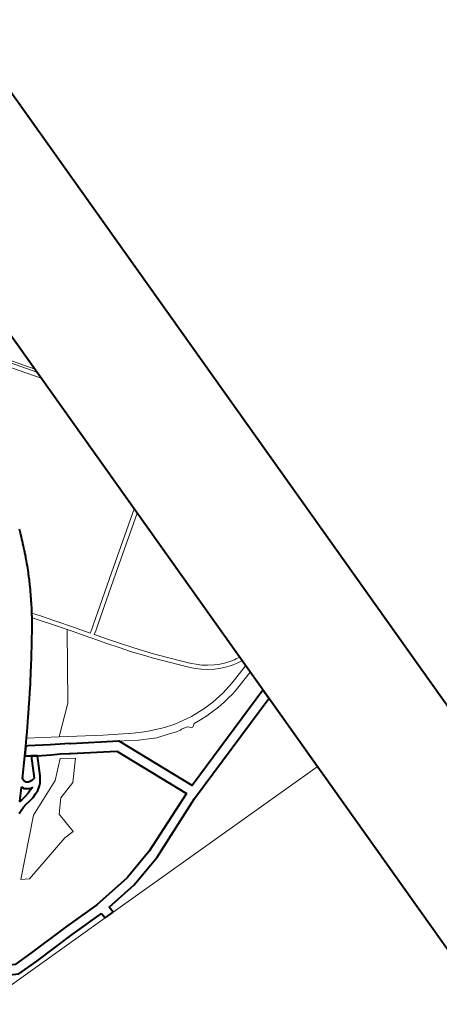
# Model space of a CAD drawing. Header units: metres. Extents: x 148316 to 148653, y 486436 to 486744.
# Tile 85 of 87: x 148568 to 148574, y 486714 to 486728. Entities that reach past the tile are written whole.
import ezdxf

# ---------------------------------------------------------------- set-up
doc = ezdxf.new("R2010")
doc.units = ezdxf.units.M
doc.header["$MEASUREMENT"] = 0
for name, color, linetype, lineweight in [('WVB-alg-onderhoek', 7, 'Continuous', 30), ('WVB-pen-brm-dik 018', 6, 'Continuous', 13), ('WVB-pen-dik 035', 1, 'Continuous', 40), ('WVB-raster-60%', 253, 'Continuous', 30)]:
    doc.layers.add(name, color=color, linetype=linetype, lineweight=lineweight)

# ---------------------------------------------------------------- blocks, each defined once
blk = doc.blocks.new('INZET')
at = {"layer": 'WVB-pen-brm-dik 018'}
for p, q in [((0, -0.112587), (0, -0.084871)), ((-0.002882, -0.108805), (0, -0.112897)), ((0, -0.112897), (-0.002882, -0.108805)), ((0, -0.113418), (-0.003127, -0.108978)), ((-0.003127, -0.108978), (0, -0.113418)), ((0, -0.112587), (-0.001438, -0.110546)), ((0, -0.112897), (0, -0.112587)), ((0, -0.113418), (0, -0.112897)), ((0, -0.124789), (0, -0.113418)), ((-0.007528, -0.121427), (-0.007598, -0.12161)), ((-0.007459, -0.121239), (-0.007528, -0.121427)), ((-0.007806, -0.122133), (-0.007846, -0.122228)), ((-0.00778, -0.122071), (-0.007806, -0.122133)), ((-0.007719, -0.121917), (-0.00778, -0.122071)), ((-0.007658, -0.121766), (-0.007719, -0.121917)), ((-0.007598, -0.12161), (-0.007658, -0.121766)), ((-0.008081, -0.122777), (-0.008105, -0.122832)), ((-0.008045, -0.122696), (-0.008081, -0.122777)), ((-0.008005, -0.122605), (-0.008045, -0.122696)), ((-0.007967, -0.122518), (-0.008005, -0.122605)), ((-0.007906, -0.122373), (-0.007967, -0.122518)), ((-0.007846, -0.122228), (-0.007906, -0.122373)), ((-0.00835, -0.123367), (-0.008431, -0.123535)), ((-0.008263, -0.123181), (-0.00835, -0.123367)), ((-0.008238, -0.123125), (-0.008263, -0.123181)), ((-0.008189, -0.123019), (-0.008238, -0.123125)), ((-0.008164, -0.122965), (-0.008189, -0.123019)), ((-0.008105, -0.122832), (-0.008164, -0.122965)), ((-0.008721, -0.124116), (-0.008788, -0.124242)), ((-0.008647, -0.123972), (-0.008721, -0.124116)), ((-0.008576, -0.12383), (-0.008647, -0.123972)), ((-0.008508, -0.123693), (-0.008576, -0.12383)), ((-0.008431, -0.123535), (-0.008508, -0.123693)), ((-0.009158, -0.124921), (-0.009205, -0.125007)), ((-0.009104, -0.124825), (-0.009158, -0.124921)), ((-0.009074, -0.124773), (-0.009104, -0.124825)), ((-0.009038, -0.124707), (-0.009074, -0.124773)), ((-0.008976, -0.124594), (-0.009038, -0.124707)), ((-0.008917, -0.124484), (-0.008976, -0.124594)), ((-0.008843, -0.124346), (-0.008917, -0.124484)), ((-0.008788, -0.124242), (-0.008843, -0.124346)), ((-0.004274, -0.127798), (0, -0.124789)), ((0, -0.124789), (-0.004274, -0.127798)), ((0, -0.125156), (0, -0.124789)), ((-0.009564, -0.125621), (-0.009631, -0.125733)), ((-0.009538, -0.125579), (-0.009564, -0.125621)), ((-0.009496, -0.12551), (-0.009538, -0.125579)), ((-0.009463, -0.125454), (-0.009496, -0.12551)), ((-0.009382, -0.125315), (-0.009463, -0.125454)), ((-0.009292, -0.125161), (-0.009382, -0.125315)), ((-0.009243, -0.125076), (-0.009292, -0.125161)), ((-0.009205, -0.125007), (-0.009243, -0.125076)), ((0, -0.125156), (-0.004101, -0.128044)), ((-0.004101, -0.128044), (0, -0.125156)), ((0, -0.137687), (0, -0.125156)), ((-0.009966, -0.12627), (-0.010071, -0.126434)), ((-0.00987, -0.126116), (-0.009966, -0.12627)), ((-0.009815, -0.12603), (-0.00987, -0.126116)), ((-0.009778, -0.12597), (-0.009815, -0.12603)), ((-0.009739, -0.125908), (-0.009778, -0.12597)), ((-0.0097, -0.125844), (-0.009739, -0.125908)), ((-0.009631, -0.125733), (-0.0097, -0.125844)), ((-0.010427, -0.126961), (-0.010474, -0.127031)), ((-0.010366, -0.126873), (-0.010427, -0.126961)), ((-0.010317, -0.126804), (-0.010366, -0.126873)), ((-0.010366, -0.126873), (-0.010053, -0.127293)), ((-0.010053, -0.127293), (-0.010366, -0.126873)), ((-0.010252, -0.126709), (-0.010317, -0.126804)), ((-0.010186, -0.126612), (-0.010252, -0.126709)), ((-0.010169, -0.126586), (-0.010186, -0.126612)), ((-0.010186, -0.126612), (-0.009812, -0.127115)), ((-0.009812, -0.127115), (-0.010186, -0.126612)), ((-0.010071, -0.126434), (-0.010169, -0.126586)), ((-0.010919, -0.127653), (-0.010997, -0.127759)), ((-0.010782, -0.127469), (-0.010919, -0.127653)), ((-0.010717, -0.127378), (-0.010782, -0.127469)), ((-0.01064, -0.127268), (-0.010717, -0.127378)), ((-0.010558, -0.127152), (-0.01064, -0.127268)), ((-0.010474, -0.127031), (-0.010558, -0.127152)), ((-0.010053, -0.127293), (-0.009369, -0.128232)), ((-0.009369, -0.128232), (-0.010053, -0.127293)), ((-0.009812, -0.127115), (-0.009126, -0.128056)), ((-0.009126, -0.128056), (-0.009812, -0.127115)), ((-0.011469, -0.128398), (-0.011612, -0.128587)), ((-0.011366, -0.12826), (-0.011469, -0.128398)), ((-0.011141, -0.127956), (-0.011366, -0.12826)), ((-0.010997, -0.127759), (-0.011141, -0.127956)), ((-0.009369, -0.128232), (-0.008821, -0.128999)), ((-0.008821, -0.128999), (-0.009369, -0.128232)), ((-0.009126, -0.128056), (-0.008363, -0.129124)), ((-0.008363, -0.129124), (-0.009126, -0.128056)), ((-0.005963, -0.128989), (-0.004274, -0.127798)), ((-0.004274, -0.127798), (-0.005963, -0.128989)), ((-0.004101, -0.128044), (-0.00579, -0.129234)), ((-0.00579, -0.129234), (-0.004101, -0.128044)), ((-0.011806, -0.128846), (-0.012031, -0.129142)), ((-0.011612, -0.128587), (-0.011806, -0.128846)), ((-0.008821, -0.128999), (-0.011806, -0.13328)), ((-0.011806, -0.13328), (-0.008821, -0.128999)), ((-0.008607, -0.129299), (-0.008821, -0.128999)), ((-0.008821, -0.128999), (-0.008607, -0.129299)), ((-0.007085, -0.129781), (-0.005963, -0.128989)), ((-0.005963, -0.128989), (-0.007085, -0.129781)), ((-0.012432, -0.129666), (-0.01263, -0.129921)), ((-0.012308, -0.129508), (-0.012432, -0.129666)), ((-0.012102, -0.129235), (-0.012308, -0.129508)), ((-0.012031, -0.129142), (-0.012102, -0.129235)), ((-0.007878, -0.13032), (-0.008607, -0.129299)), ((-0.008607, -0.129299), (-0.007878, -0.13032)), ((-0.008363, -0.129124), (-0.007628, -0.130153)), ((-0.007628, -0.130153), (-0.008363, -0.129124)), ((-0.007385, -0.129993), (-0.007085, -0.129781)), ((-0.007085, -0.129781), (-0.007385, -0.129993)), ((-0.00579, -0.129234), (-0.006912, -0.130026)), ((-0.006912, -0.130026), (-0.00579, -0.129234)), ((-0.01299, -0.130384), (-0.013172, -0.130616)), ((-0.012805, -0.130145), (-0.01299, -0.130384)), ((-0.01263, -0.129921), (-0.012805, -0.130145)), ((-0.007789, -0.130445), (-0.007878, -0.13032)), ((-0.007878, -0.13032), (-0.007789, -0.130445)), ((-0.007615, -0.130694), (-0.007789, -0.130445)), ((-0.007789, -0.130445), (-0.007615, -0.130694)), ((-0.007628, -0.130153), (-0.007385, -0.129993)), ((-0.007385, -0.129993), (-0.007628, -0.130153)), ((-0.007216, -0.130241), (-0.007455, -0.130399)), ((-0.007455, -0.130399), (-0.007216, -0.130241)), ((-0.007455, -0.130399), (-0.007369, -0.130522)), ((-0.007369, -0.130522), (-0.007455, -0.130399)), ((-0.006912, -0.130026), (-0.007216, -0.130241)), ((-0.007216, -0.130241), (-0.006912, -0.130026)), ((-0.01363, -0.131191), (-0.013808, -0.131414)), ((-0.013538, -0.131076), (-0.01363, -0.131191)), ((-0.013395, -0.130896), (-0.013538, -0.131076)), ((-0.013172, -0.130616), (-0.013395, -0.130896)), ((-0.007088, -0.131439), (-0.007615, -0.130694)), ((-0.007615, -0.130694), (-0.007088, -0.131439)), ((-0.007369, -0.130522), (-0.006844, -0.131264)), ((-0.006844, -0.131264), (-0.007369, -0.130522)), ((-0.014017, -0.131671), (-0.014245, -0.131951)), ((-0.013889, -0.131515), (-0.014017, -0.131671)), ((-0.013808, -0.131414), (-0.013889, -0.131515)), ((-0.006547, -0.132184), (-0.007088, -0.131439)), ((-0.007088, -0.131439), (-0.006547, -0.132184)), ((-0.006844, -0.131264), (-0.006305, -0.132008)), ((-0.006305, -0.132008), (-0.006844, -0.131264)), ((-0.014668, -0.132465), (-0.014882, -0.132724)), ((-0.014501, -0.132264), (-0.014668, -0.132465)), ((-0.014245, -0.131951), (-0.014501, -0.132264)), ((-0.00601, -0.132926), (-0.006547, -0.132184)), ((-0.006547, -0.132184), (-0.00601, -0.132926)), ((-0.006305, -0.132008), (-0.00577, -0.132746)), ((-0.00577, -0.132746), (-0.006305, -0.132008)), ((-0.015333, -0.13326), (-0.015621, -0.133597)), ((-0.015118, -0.133005), (-0.015333, -0.13326)), ((-0.014882, -0.132724), (-0.015118, -0.133005)), ((-0.011806, -0.13328), (-0.013682, -0.13487)), ((-0.013682, -0.13487), (-0.011806, -0.13328)), ((-0.005518, -0.133564), (-0.00601, -0.132926)), ((-0.00601, -0.132926), (-0.005518, -0.133564)), ((-0.00577, -0.132746), (-0.005281, -0.13338)), ((-0.005281, -0.13338), (-0.00577, -0.132746)), ((-0.015621, -0.133597), (-0.015999, -0.134023)), ((-0.013682, -0.13487), (-0.015621, -0.133597)), ((-0.015621, -0.133597), (-0.013682, -0.13487)), ((-0.005066, -0.134141), (-0.005518, -0.133564)), ((-0.005518, -0.133564), (-0.005066, -0.134141)), ((-0.005281, -0.13338), (-0.004833, -0.133952)), ((-0.004833, -0.133952), (-0.005281, -0.13338)), ((-0.004833, -0.133952), (-0.004168, -0.134746)), ((-0.004168, -0.134746), (-0.004833, -0.133952)), ((-0.016478, -0.134571), (-0.017538, -0.135778)), ((-0.016467, -0.13455), (-0.016478, -0.134571)), ((-0.016356, -0.134627), (-0.016467, -0.13455)), ((-0.01609, -0.134814), (-0.016356, -0.134627)), ((-0.015999, -0.134023), (-0.01588, -0.134107)), ((-0.01588, -0.134107), (-0.014533, -0.134965)), ((-0.004397, -0.134939), (-0.005066, -0.134141)), ((-0.005066, -0.134141), (-0.004397, -0.134939)), ((-0.016838, -0.136214), (-0.01609, -0.134814)), ((-0.015719, -0.135074), (-0.016391, -0.136333)), ((-0.014901, -0.13556), (-0.015719, -0.135074)), ((-0.014533, -0.134965), (-0.013939, -0.13532)), ((-0.013939, -0.13532), (-0.013373, -0.135688)), ((-0.011075, -0.136581), (-0.013682, -0.13487)), ((-0.013682, -0.13487), (-0.011075, -0.136581)), ((-0.003728, -0.135733), (-0.004397, -0.134939)), ((-0.004397, -0.134939), (-0.003728, -0.135733)), ((-0.004168, -0.134746), (-0.0035, -0.135538)), ((-0.0035, -0.135538), (-0.004168, -0.134746)), ((-0.017538, -0.135778), (-0.01753, -0.135925)), ((-0.01753, -0.135925), (-0.017495, -0.136043)), ((-0.017495, -0.136043), (-0.017458, -0.136133)), ((-0.01431, -0.135914), (-0.014901, -0.13556)), ((-0.013781, -0.136258), (-0.01431, -0.135914)), ((-0.013373, -0.135688), (-0.013349, -0.135707)), ((-0.013349, -0.135707), (-0.013314, -0.135735)), ((-0.013314, -0.135735), (-0.010423, -0.137576)), ((-0.003275, -0.136253), (-0.003728, -0.135733)), ((-0.003728, -0.135733), (-0.003275, -0.136253)), ((-0.0035, -0.135538), (-0.003055, -0.136049)), ((-0.003055, -0.136049), (-0.0035, -0.135538)), ((-0.003055, -0.136049), (-0.002791, -0.136317)), ((-0.002791, -0.136317), (-0.003055, -0.136049)), ((-0.017947, -0.136245), (-0.018623, -0.136997)), ((-0.017914, -0.136207), (-0.017947, -0.136245)), ((-0.01783, -0.136412), (-0.017914, -0.136207)), ((-0.017682, -0.13653), (-0.01783, -0.136412)), ((-0.017803, -0.136854), (-0.017556, -0.136769)), ((-0.017503, -0.136638), (-0.017682, -0.13653)), ((-0.017556, -0.136769), (-0.017318, -0.136681)), ((-0.017318, -0.136681), (-0.017503, -0.136638)), ((-0.017458, -0.136133), (-0.017424, -0.13616)), ((-0.017424, -0.13616), (-0.017331, -0.136216)), ((-0.017331, -0.136216), (-0.017224, -0.136241)), ((-0.017224, -0.136241), (-0.017086, -0.136256)), ((-0.017086, -0.136256), (-0.017008, -0.136256)), ((-0.017008, -0.136256), (-0.016838, -0.136214)), ((-0.016715, -0.136782), (-0.0169, -0.136934)), ((-0.016507, -0.136495), (-0.016715, -0.136782)), ((-0.016391, -0.136333), (-0.016507, -0.136495)), ((-0.014521, -0.136156), (-0.01572, -0.137228)), ((-0.014521, -0.136156), (-0.01572, -0.137228)), ((-0.014776, -0.13807), (-0.013628, -0.136769)), ((-0.014776, -0.13807), (-0.013628, -0.136769)), ((-0.013628, -0.136769), (-0.014521, -0.136156)), ((-0.013628, -0.136769), (-0.014521, -0.136156)), ((-0.013719, -0.136307), (-0.013781, -0.136258)), ((-0.010953, -0.138069), (-0.013719, -0.136307)), ((-0.009262, -0.137708), (-0.011075, -0.136581)), ((-0.011075, -0.136581), (-0.009262, -0.137708)), ((-0.003001, -0.136531), (-0.003275, -0.136253)), ((-0.003275, -0.136253), (-0.003001, -0.136531)), ((-0.0027, -0.136814), (-0.003001, -0.136531)), ((-0.003001, -0.136531), (-0.0027, -0.136814)), ((-0.002791, -0.136317), (-0.002505, -0.136586)), ((-0.002505, -0.136586), (-0.002791, -0.136317)), ((-0.002505, -0.136586), (-0.002181, -0.136835)), ((-0.002181, -0.136835), (-0.002505, -0.136586)), ((-0.018644, -0.137455), (-0.018924, -0.137554)), ((-0.018363, -0.137413), (-0.018644, -0.137455)), ((-0.018623, -0.136997), (-0.018434, -0.136968)), ((-0.018434, -0.136968), (-0.018111, -0.136914)), ((-0.01572, -0.137228), (-0.018398, -0.138325)), ((-0.01572, -0.137228), (-0.018398, -0.138325)), ((-0.018031, -0.137357), (-0.018363, -0.137413)), ((-0.018111, -0.136914), (-0.017803, -0.136854)), ((-0.017686, -0.13729), (-0.018031, -0.137357)), ((-0.017405, -0.137193), (-0.017686, -0.13729)), ((-0.017131, -0.137092), (-0.017405, -0.137193)), ((-0.0169, -0.136934), (-0.017131, -0.137092)), ((-0.002353, -0.137081), (-0.0027, -0.136814)), ((-0.0027, -0.136814), (-0.002353, -0.137081)), ((-0.001933, -0.137348), (-0.002353, -0.137081)), ((-0.002353, -0.137081), (-0.001933, -0.137348)), ((-0.002181, -0.136835), (-0.001781, -0.137089)), ((-0.001781, -0.137089), (-0.002181, -0.136835)), ((-0.001667, -0.137492), (-0.001933, -0.137348)), ((-0.001933, -0.137348), (-0.001667, -0.137492)), ((-0.001781, -0.137089), (-0.001532, -0.137224)), ((-0.001532, -0.137224), (-0.001781, -0.137089)), ((-0.001532, -0.137224), (-0.001416, -0.137279)), ((-0.001416, -0.137279), (-0.001532, -0.137224)), ((-0.001416, -0.137279), (-0.001102, -0.137409)), ((-0.001102, -0.137409), (-0.001416, -0.137279)), ((-0.001102, -0.137409), (-0.000808, -0.137518)), ((-0.000808, -0.137518), (-0.001102, -0.137409)), ((-0.018924, -0.137554), (-0.019159, -0.137658)), ((-0.016102, -0.138452), (-0.014776, -0.13807)), ((-0.016102, -0.138452), (-0.014776, -0.13807)), ((-0.008671, -0.14338), (-0.010953, -0.138069)), ((-0.010423, -0.137576), (-0.010395, -0.137593)), ((-0.010395, -0.137593), (-0.009813, -0.13795)), ((-0.010395, -0.137593), (-0.008012, -0.143141)), ((-0.009813, -0.13795), (-0.009222, -0.138326)), ((-0.008409, -0.138156), (-0.009262, -0.137708)), ((-0.009262, -0.137708), (-0.008409, -0.138156)), ((-0.007305, -0.138627), (-0.008409, -0.138156)), ((-0.008409, -0.138156), (-0.007305, -0.138627)), ((-0.001537, -0.137553), (-0.001667, -0.137492)), ((-0.001667, -0.137492), (-0.001537, -0.137553)), ((-0.001212, -0.137688), (-0.001537, -0.137553)), ((-0.001537, -0.137553), (-0.001212, -0.137688)), ((-0.000902, -0.137804), (-0.001212, -0.137688)), ((-0.001212, -0.137688), (-0.000902, -0.137804)), ((-0.000669, -0.13787), (-0.000902, -0.137804)), ((-0.000902, -0.137804), (-0.000669, -0.13787)), ((-0.000808, -0.137518), (-0.000595, -0.137579)), ((-0.000595, -0.137579), (-0.000808, -0.137518)), ((-0.000463, -0.137917), (-0.000669, -0.13787)), ((-0.000669, -0.13787), (-0.000463, -0.137917)), ((-0.000595, -0.137579), (-0.000401, -0.137623)), ((-0.000401, -0.137623), (-0.000595, -0.137579)), ((-0.000317, -0.137945), (-0.000463, -0.137917)), ((-0.000463, -0.137917), (-0.000317, -0.137945)), ((-0.000401, -0.137623), (-0.000268, -0.137649)), ((-0.000268, -0.137649), (-0.000401, -0.137623)), ((0, -0.13799), (-0.000317, -0.137945)), ((-0.000317, -0.137945), (0, -0.13799)), ((-0.000268, -0.137649), (0, -0.137687)), ((0, -0.137687), (-0.000268, -0.137649)), ((0, -0.13799), (0, -0.137687)), ((0, -0.138439), (0, -0.13799)), ((-0.018398, -0.138325), (-0.021764, -0.141539)), ((-0.018398, -0.138325), (-0.021764, -0.141539)), ((-0.016867, -0.139345), (-0.016102, -0.138452)), ((-0.016867, -0.139345), (-0.016102, -0.138452)), ((-0.009222, -0.138326), (-0.008605, -0.138675)), ((-0.008605, -0.138675), (-0.008096, -0.138935)), ((-0.006535, -0.138874), (-0.007305, -0.138627)), ((-0.007305, -0.138627), (-0.006535, -0.138874)), ((-0.005927, -0.138995), (-0.006535, -0.138874)), ((-0.006535, -0.138874), (-0.005927, -0.138995)), ((-0.001469, -0.138861), (-0.002446, -0.139072)), ((-0.002446, -0.139072), (-0.001469, -0.138861)), ((0, -0.138439), (-0.001469, -0.138861)), ((-0.001469, -0.138861), (0, -0.138439)), ((0, -0.138973), (0, -0.138439)), ((-0.016765, -0.140902), (-0.016867, -0.139345)), ((-0.016765, -0.140902), (-0.016867, -0.139345)), ((-0.008096, -0.138935), (-0.007297, -0.139197)), ((-0.007297, -0.139197), (-0.006711, -0.139399)), ((-0.006711, -0.139399), (-0.006645, -0.139415)), ((-0.006645, -0.139415), (-0.006401, -0.139467)), ((-0.006401, -0.139467), (-0.006307, -0.139468)), ((-0.006307, -0.139468), (-0.005897, -0.139555)), ((-0.005193, -0.139133), (-0.005927, -0.138995)), ((-0.005927, -0.138995), (-0.005193, -0.139133)), ((-0.005897, -0.139555), (-0.00564, -0.139789)), ((-0.004104, -0.139204), (-0.005193, -0.139133)), ((-0.005193, -0.139133), (-0.004104, -0.139204)), ((-0.003386, -0.139173), (-0.004104, -0.139204)), ((-0.004104, -0.139204), (-0.003386, -0.139173)), ((-0.002446, -0.139072), (-0.003386, -0.139173)), ((-0.003386, -0.139173), (-0.002446, -0.139072)), ((-0.002334, -0.139595), (-0.001902, -0.139529)), ((-0.001902, -0.139529), (-0.00153, -0.139423)), ((-0.00153, -0.139423), (-0.001529, -0.139423)), ((-0.001529, -0.139423), (-0.001086, -0.139302)), ((-0.001086, -0.139302), (0, -0.138973)), ((0, -0.140543), (0, -0.138973)), ((-0.00564, -0.139789), (-0.005577, -0.139797)), ((-0.005577, -0.139797), (-0.005342, -0.139645)), ((-0.005342, -0.139645), (-0.004836, -0.139704)), ((-0.004836, -0.139704), (-0.004295, -0.139724)), ((-0.004295, -0.139724), (-0.003611, -0.13972)), ((-0.003611, -0.13972), (-0.003263, -0.139703)), ((-0.003263, -0.139703), (-0.002738, -0.139653)), ((-0.002738, -0.139653), (-0.002334, -0.139595)), ((-0.021254, -0.141846), (-0.017505, -0.140927)), ((-0.021254, -0.141846), (-0.017505, -0.140927)), ((-0.017505, -0.140927), (-0.016765, -0.140902)), ((-0.017505, -0.140927), (-0.016765, -0.140902)), ((-0.008012, -0.143141), (0, -0.140543)), ((-0.021764, -0.141539), (-0.021254, -0.141846)), ((-0.021764, -0.141539), (-0.021254, -0.141846)), ((0, -0.141279), (-0.008403, -0.144004)), ((0, -0.147208), (0, -0.141279)), ((-0.013194, -0.145171), (-0.008671, -0.14338)), ((-0.008403, -0.144004), (-0.012974, -0.145836)), ((-0.018427, -0.146122), (-0.015569, -0.145804)), ((-0.015569, -0.145804), (-0.013194, -0.145171)), ((-0.012974, -0.145836), (-0.015439, -0.146494)), ((-0.025577, -0.146202), (-0.02422, -0.146202)), ((-0.02422, -0.146202), (-0.021074, -0.146122)), ((-0.021074, -0.146122), (-0.018427, -0.146122)), ((-0.015439, -0.146494), (-0.017805, -0.146757)), ((-0.028507, -0.147208), (-0.018473, -0.147208)), ((-0.024211, -0.146902), (-0.025759, -0.146902)), ((-0.021065, -0.146822), (-0.024211, -0.146902)), ((-0.018502, -0.146822), (-0.021065, -0.146822)), ((-0.018473, -0.147208), (-0.018502, -0.146822)), ((-0.017805, -0.146757), (-0.017771, -0.147208)), ((-0.017771, -0.147208), (0, -0.147208))]:
    blk.add_line(p, q, dxfattribs=at)
at = {"layer": 'WVB-pen-dik 035', "flags": 128}
for points in [[(-0.019159, -0.137658), (-0.018924, -0.137554), (-0.018644, -0.137455), (-0.018363, -0.137413), (-0.018031, -0.137357), (-0.017686, -0.13729), (-0.017405, -0.137193), (-0.017131, -0.137092), (-0.0169, -0.136934), (-0.016715, -0.136782), (-0.016507, -0.136495), (-0.016391, -0.136333), (-0.015719, -0.135074), (-0.01609, -0.134814), (-0.016838, -0.136214), (-0.017008, -0.136256), (-0.017086, -0.136256), (-0.017224, -0.136241), (-0.017331, -0.136216), (-0.017424, -0.13616), (-0.017458, -0.136133), (-0.017495, -0.136043), (-0.01753, -0.135925), (-0.017538, -0.135778), (-0.016478, -0.134571), (-0.016467, -0.13455), (-0.015999, -0.134023), (-0.015621, -0.133597), (-0.015333, -0.13326), (-0.015118, -0.133005), (-0.014882, -0.132724), (-0.014668, -0.132465), (-0.014501, -0.132264), (-0.014245, -0.131951), (-0.014017, -0.131671), (-0.013889, -0.131515), (-0.013808, -0.131414), (-0.01363, -0.131191), (-0.013538, -0.131076), (-0.013395, -0.130896), (-0.013172, -0.130616), (-0.01299, -0.130384), (-0.012805, -0.130145), (-0.01263, -0.129921), (-0.012432, -0.129666), (-0.012308, -0.129508), (-0.012102, -0.129235), (-0.012031, -0.129142), (-0.011806, -0.128846), (-0.011612, -0.128587), (-0.011469, -0.128398), (-0.011366, -0.12826), (-0.011141, -0.127956), (-0.010997, -0.127759), (-0.010919, -0.127653), (-0.010782, -0.127469), (-0.010717, -0.127378), (-0.01064, -0.127268), (-0.010558, -0.127152), (-0.010474, -0.127031), (-0.010427, -0.126961), (-0.010366, -0.126873), (-0.010317, -0.126804), (-0.010252, -0.126709), (-0.010186, -0.126612), (-0.010169, -0.126586), (-0.010071, -0.126434), (-0.009966, -0.12627), (-0.00987, -0.126116), (-0.009815, -0.12603), (-0.009778, -0.12597), (-0.009739, -0.125908), (-0.0097, -0.125844), (-0.009631, -0.125733), (-0.009564, -0.125621), (-0.009538, -0.125579), (-0.009496, -0.12551), (-0.009463, -0.125454), (-0.009382, -0.125315), (-0.009292, -0.125161), (-0.009243, -0.125076), (-0.009205, -0.125007), (-0.009158, -0.124921), (-0.009104, -0.124825), (-0.009074, -0.124773), (-0.009038, -0.124707), (-0.008976, -0.124594), (-0.008917, -0.124484), (-0.008843, -0.124346), (-0.008788, -0.124242), (-0.008721, -0.124116), (-0.008647, -0.123972), (-0.008576, -0.12383), (-0.008508, -0.123693), (-0.008431, -0.123535), (-0.00835, -0.123367), (-0.008263, -0.123181), (-0.008238, -0.123125), (-0.008189, -0.123019), (-0.008164, -0.122965), (-0.008105, -0.122832), (-0.008081, -0.122777), (-0.008045, -0.122696), (-0.008005, -0.122605), (-0.007967, -0.122518), (-0.007906, -0.122373), (-0.007846, -0.122228), (-0.007806, -0.122133), (-0.00778, -0.122071), (-0.007719, -0.121917), (-0.007658, -0.121766), (-0.007598, -0.12161), (-0.007528, -0.121427), (-0.007459, -0.121239)], [(-0.015999, -0.134023), (-0.016467, -0.13455)], [(-0.016467, -0.13455), (-0.016356, -0.134627)], [(-0.016356, -0.134627), (-0.01609, -0.134814)], [(-0.01588, -0.134107), (-0.015999, -0.134023)], [(-0.013349, -0.135707), (-0.013373, -0.135688), (-0.013939, -0.13532), (-0.014533, -0.134965), (-0.01588, -0.134107)], [(-0.01609, -0.134814), (-0.015719, -0.135074)], [(-0.015719, -0.135074), (-0.014901, -0.13556), (-0.01431, -0.135914), (-0.013781, -0.136258)], [(-0.010395, -0.137593), (-0.010423, -0.137576), (-0.013314, -0.135735), (-0.013349, -0.135707)], [(-0.013781, -0.136258), (-0.013719, -0.136307), (-0.010953, -0.138069)], [(-0.010953, -0.138069), (-0.008671, -0.14338)], [(0, -0.140543), (-0.008012, -0.143141), (-0.010395, -0.137593)], [(0, -0.141279), (0, -0.140543)], [(-0.008403, -0.144004), (0, -0.141279)], [(-0.008671, -0.14338), (-0.013194, -0.145171), (-0.015569, -0.145804), (-0.018427, -0.146122), (-0.021074, -0.146122), (-0.02422, -0.146202), (-0.025577, -0.146202), (-0.02663, -0.145631)], [(-0.017805, -0.146757), (-0.015439, -0.146494), (-0.012974, -0.145836), (-0.008403, -0.144004)], [(-0.027139, -0.146118), (-0.025759, -0.146902), (-0.024211, -0.146902), (-0.021065, -0.146822), (-0.018502, -0.146822)], [(-0.018502, -0.146822), (-0.018473, -0.147208)], [(-0.018473, -0.147208), (-0.017771, -0.147208)], [(-0.017771, -0.147208), (-0.017805, -0.146757)]]:
    blk.add_lwpolyline(points, dxfattribs=at)
blk.add_lwpolyline([(-0.017914, -0.136207), (-0.01783, -0.136412), (-0.017682, -0.13653), (-0.017503, -0.136638), (-0.017318, -0.136681), (-0.017556, -0.136769), (-0.017803, -0.136854), (-0.018111, -0.136914), (-0.018434, -0.136968), (-0.018623, -0.136997), (-0.017947, -0.136245)], close=True, dxfattribs=at)

msp = doc.modelspace()

# ---------------------------------------------------------------- linework, layer by layer
at = {"layer": 'WVB-alg-onderhoek', "lineweight": 40}
msp.add_line((148653.138, 486606.958), (148555.606, 486743.993), dxfattribs=at)
at = {"layer": 'WVB-alg-onderhoek', "lineweight": 40, "flags": 128}
msp.add_lwpolyline([(148415.711, 486440.428), (148650.349, 486607.428), (148555.136, 486741.204), (148320.498, 486574.204)], close=True, dxfattribs=at)

# ---------------------------------------------------------------- block references
at = {"layer": 'WVB-raster-60%', "xscale": 200, "yscale": 200, "zscale": 200, "rotation": 35.4407035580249}
msp.add_blockref('INZET', (148555.136, 486741.204), dxfattribs=at)

doc.saveas('drawing.dxf')
